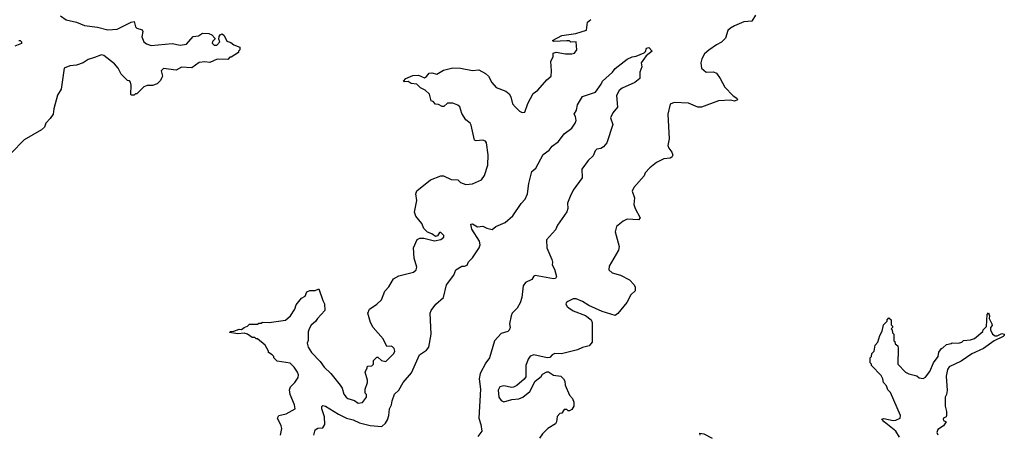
# Model space of a CAD drawing. Extents: x 2386423 to 2568864, y 578392 to 761999.
# Tile 147 of 256: x 2439712 to 2447223, y 670411 to 673575. Entities that reach past the tile are written whole.
import ezdxf

# ---------------------------------------------------------------- set-up
doc = ezdxf.new("R2010")
doc.units = 0

msp = doc.modelspace()

# ---------------------------------------------------------------- linework, layer by layer
at = {"layer": '0CON05XD'}
for points in [[(2440023.3, 673605), (2440065, 673573.3), (2440145, 673556.7), (2440205, 673530), (2440305, 673516.7), (2440385, 673497.5), (2440456.4, 673503.6), (2440563, 673557), (2440585, 673560), (2440595, 673520), (2440605, 673510), (2440645, 673497.5), (2440650, 673485), (2440642.5, 673445), (2440657.5, 673405), (2440679.3, 673389.3), (2440715, 673376.7), (2440875, 673392.5), (2440935, 673380), (2440983, 673387), (2441034.2, 673445.8), (2441075, 673452.5), (2441105, 673472.5), (2441155, 673470), (2441178.3, 673458.3), (2441200, 673435), (2441200, 673425), (2441181.7, 673408.3), (2441180, 673395), (2441195, 673380), (2441215, 673380), (2441237.5, 673405), (2441230, 673425), (2441233, 673447), (2441240.7, 673459.3), (2441256.4, 673466.4), (2441272.5, 673455), (2441290.7, 673410.7), (2441321.7, 673401.7), (2441345, 673382.5), (2441390, 673365), (2441390, 673345), (2441380, 673335), (2441380, 673325), (2441325, 673290), (2441315, 673290), (2441298.3, 673271.7), (2441217, 673273), (2441161.7, 673248.3), (2441125, 673253.3), (2441080.7, 673249.3), (2441025, 673207.5), (2440947, 673213), (2440905, 673190), (2440808.3, 673201.7), (2440790, 673185), (2440800, 673145), (2440797, 673133), (2440785, 673110), (2440760, 673085), (2440725, 673072.5), (2440685, 673072.5), (2440658.3, 673061.7), (2440605, 673010), (2440595, 673010), (2440585, 673000), (2440565, 673000), (2440560, 673005), (2440562.5, 673075), (2440557, 673097), (2440548.3, 673108.3), (2440535, 673110), (2440485, 673160), (2440462.5, 673205), (2440435, 673237.5), (2440352.4, 673302.4), (2440334.5, 673305.5), (2440282.7, 673287.3), (2440235, 673271.2), (2440195, 673246.7), (2440145, 673227.5), (2440095, 673222.5), (2440050, 673205), (2440026.7, 673045), (2440000.7, 672999.3), (2439972.5, 672895), (2439967.5, 672855), (2439945, 672820), (2439910, 672785), (2439900, 672755), (2439877, 672733), (2439745, 672657.5), (2439647.5, 672555)], [(2445325, 673610), (2445296.4, 673563.6), (2445235, 673557.5), (2445165, 673528.8), (2445135, 673510), (2445115, 673492.5), (2445095, 673433.3), (2445065.8, 673404.2), (2445026.4, 673383.6), (2444968.8, 673341.2), (2444936.7, 673315), (2444916.7, 673275), (2444907.5, 673245), (2444912.5, 673205), (2444950, 673175), (2445005, 673176.7), (2445026.4, 673166.4), (2445056.7, 673125), (2445090.7, 673060.7), (2445154.1, 672994.1), (2445182.5, 672975), (2445187.5, 672962.5), (2445165, 672953.8), (2445135, 672960), (2445043.6, 672956.4), (2444913, 672907), (2444885, 672907.5), (2444815, 672937.5), (2444705, 672942.5), (2444675, 672930), (2444657.5, 672855), (2444667.5, 672665), (2444657.5, 672615), (2444663.9, 672593.9), (2444687.5, 672565), (2444695, 672540), (2444687.5, 672525), (2444675, 672517.5), (2444625, 672512.5), (2444570, 672485), (2444520, 672445), (2444482.5, 672405), (2444476.4, 672383.6), (2444397.5, 672295), (2444383.3, 672265), (2444402.5, 672215), (2444397.5, 672165), (2444406.7, 672135), (2444446.4, 672063.6), (2444433, 672047), (2444345, 672052.5), (2444315, 672037.5), (2444263.9, 671996.1), (2444254, 671955), (2444284.2, 671844.2), (2444281.2, 671815), (2444208, 671695), (2444206.2, 671665), (2444232.1, 671642.1), (2444295, 671625.7), (2444365, 671590), (2444397.5, 671555), (2444407.5, 671535), (2444407.5, 671505), (2444374.2, 671475.8), (2444343, 671417), (2444275, 671332.5), (2444255, 671317.5), (2444155, 671346.9), (2444053.9, 671393.9), (2444005, 671424.3), (2443956.7, 671443.3), (2443935, 671443.3), (2443892.5, 671425), (2443880, 671415), (2443877.5, 671405), (2443887.5, 671385), (2443900, 671375), (2443933.2, 671353.2), (2444027.9, 671317.9), (2444071.2, 671285), (2444078.8, 671265), (2444078.8, 671115), (2444055, 671086.2), (2444005, 671073.8), (2443967.5, 671055), (2443845, 671026), (2443793.6, 671026.4), (2443775, 671017.5), (2443755, 670997.5), (2443736.4, 670993.6)], [(2441425, 671182.5), (2441375, 671176.7), (2441313, 671187), (2441320, 671195), (2441345, 671197.5), (2441385, 671212.5), (2441405, 671210), (2441423, 671227), (2441450, 671235), (2441465, 671250), (2441525, 671250), (2441535, 671260), (2441555, 671260), (2441565, 671267.5), (2441615, 671263.3), (2441738.3, 671281.7), (2441776.7, 671315), (2441810, 671365), (2441821.7, 671398.3), (2441860.7, 671449.3), (2441890, 671465), (2441901.7, 671498.3), (2441925, 671507.5), (2441965, 671507.5), (2441995, 671520), (2442023, 671433), (2442037, 671407), (2442040, 671355), (2441982.5, 671295), (2441969.3, 671270.7), (2441935, 671242.5), (2441920, 671215), (2441913.6, 671193.6), (2441913, 671127), (2441903.8, 671105), (2441911.2, 671075), (2441938.8, 671035), (2442005, 670966.2), (2442035, 670923.8), (2442085.7, 670875.7), (2442157.5, 670785), (2442171.7, 670761.7), (2442185, 670717.5), (2442202, 670695), (2442215, 670684), (2442265, 670667.5), (2442295, 670647.5), (2442326.4, 670653.6), (2442357.5, 670695), (2442357.5, 670715), (2442347.5, 670725), (2442347.5, 670755), (2442366, 670805), (2442366.2, 670825), (2442347.5, 670885), (2442361.7, 670918.3), (2442365, 670930), (2442397, 670933), (2442410, 670945), (2442410, 670975), (2442435, 671000), (2442445, 671000), (2442473, 670973), (2442505, 670967.5), (2442565, 671027.5), (2442573.3, 671045), (2442567.5, 671065), (2442555, 671077.5), (2442545, 671082.5), (2442511.7, 671081.7), (2442485, 671140), (2442407.5, 671225), (2442387.5, 671265), (2442367.5, 671335), (2442380, 671365), (2442436.4, 671403.6), (2442473, 671437), (2442497.5, 671502.5), (2442527.5, 671535), (2442564, 671596), (2442605, 671620), (2442715, 671647.5), (2442737.5, 671665), (2442742.5, 671685), (2442721.2, 671755), (2442716.7, 671835), (2442743.6, 671896.4), (2442763.6, 671906.4), (2442795, 671906.7), (2442875, 671887.5), (2442925, 671897.5), (2442947.5, 671915), (2442947, 671927), (2442925, 671950), (2442915, 671950), (2442900, 671925), (2442885, 671920), (2442855, 671940), (2442822.3, 671952.3), (2442795, 671982.5), (2442780.7, 672020.7), (2442732.5, 672075), (2442723.3, 672105), (2442741.2, 672195), (2442732.5, 672245), (2442740.7, 672269.3), (2442845, 672353.3), (2442925, 672382.5), (2442945, 672383.3), (2443004.2, 672354.2), (2443053.9, 672353.9), (2443075, 672331.2), (2443115, 672316.7), (2443165, 672323.3), (2443235, 672352.5), (2443257.5, 672385), (2443282.5, 672465), (2443286.1, 672543.9), (2443273.8, 672635), (2443265, 672646.7), (2443245, 672656.2), (2443195, 672650), (2443182.5, 672655), (2443155, 672770), (2443147.5, 672785), (2443115, 672810), (2443085, 672860), (2443069.2, 672909.2), (2443053.6, 672923.6), (2443015, 672936.7), (2442975, 672937.5), (2442947, 672913), (2442935, 672912.5), (2442907, 672927), (2442885, 672930), (2442865, 672950), (2442850, 672955), (2442837, 673007), (2442805, 673037.5), (2442770, 673055), (2442741.7, 673081.7), (2442698.3, 673088.3), (2442675, 673102.5), (2442645, 673100), (2442640, 673105), (2442657.5, 673125), (2442710.7, 673149.3), (2442755, 673151.1), (2442799.3, 673130.7), (2442815, 673140), (2442835, 673167.1), (2442855, 673170), (2442895, 673159.4), (2442945, 673189.4), (2443015, 673206.7), (2443075.8, 673205.8), (2443165, 673187.5), (2443215, 673192.5), (2443265, 673163.3), (2443287.5, 673145), (2443312.5, 673095), (2443347, 673057), (2443419.5, 673029.5), (2443445, 673010), (2443458.8, 672985), (2443472.3, 672932.3), (2443490.5, 672910.5), (2443525, 672877.5), (2443545, 672867.5), (2443565, 672870), (2443587.5, 672935), (2443629.3, 673010.7), (2443665, 673037.5), (2443732.5, 673115), (2443767.5, 673145), (2443770, 673185), (2443762.5, 673255), (2443782.5, 673295), (2443781.7, 673318.3), (2443805, 673327.5), (2443875, 673313.3), (2443925, 673313.3), (2443945, 673320), (2443962.5, 673345), (2443957, 673407), (2443917, 673403), (2443905, 673412.5), (2443885, 673413.3), (2443785, 673407.5), (2443777.5, 673415), (2443847.5, 673455), (2443955, 673468.8), (2444036.4, 673493.6), (2444043, 673557), (2444070, 673575)], [(2439704.2, 673415.8), (2439715, 673415.8), (2439726.2, 673405), (2439726.2, 673393.8), (2439675, 673372.5)], [(2442517.6, 670522.4), (2442528, 670555), (2442532.5, 670605), (2442548, 670635), (2442552, 670665), (2442571.7, 670718.3), (2442605, 670747.5), (2442636.7, 670805), (2442699.7, 670880.3), (2442761.9, 671018.1), (2442815, 671052), (2442833.2, 671076.8), (2442850, 671175), (2442844, 671335), (2442851.2, 671355), (2442886.7, 671405), (2442943.8, 671455), (2442968.3, 671551.7), (2443023.3, 671625), (2443040, 671665), (2443085, 671693.3), (2443106.1, 671693.9), (2443125, 671702.5), (2443135, 671727.5), (2443165, 671756.7), (2443216.7, 671835), (2443223.6, 671856.4), (2443218.8, 671885), (2443160, 671975), (2443152.5, 672015), (2443165, 672016.7), (2443205, 671993.3), (2443245, 672000), (2443275, 671983.8), (2443317, 671973), (2443345, 671997.5), (2443415, 672026.2), (2443475, 672078.8), (2443537.4, 672172.6), (2443567.5, 672205), (2443585.8, 672245), (2443595.7, 672324.3), (2443620, 672415), (2443648.3, 672441.7), (2443705, 672546.7), (2443752.1, 672577.9), (2443775, 672608.8), (2443823.3, 672645), (2443866.2, 672703.8), (2443924.1, 672745.9), (2443950, 672785), (2443956.2, 672805), (2443952.5, 672835), (2443942.5, 672855), (2443960, 672885), (2443967.5, 672925), (2444005, 672987.5), (2444105, 673022.5), (2444148.3, 673081.7), (2444157.5, 673105), (2444233.8, 673175), (2444255, 673203.3), (2444346.4, 673273.6), (2444385, 673292.5), (2444415, 673297.5), (2444477, 673323), (2444487, 673333), (2444493.6, 673356.4), (2444511.7, 673361.7), (2444537.5, 673335), (2444490.7, 673299.3), (2444452.5, 673245), (2444456.7, 673215), (2444442.5, 673175), (2444442.5, 673125), (2444404, 673096), (2444307.5, 673052.5), (2444285.9, 673034.1), (2444264.1, 672995.9), (2444271.7, 672908.3), (2444236.7, 672865), (2444220, 672825), (2444236.2, 672775), (2444190, 672635), (2444165, 672603.3), (2444145, 672591.2), (2444115, 672586.7), (2444102.5, 672575), (2444086.2, 672535), (2444048.8, 672501.2), (2444000, 672435), (2444002.3, 672367.7), (2443933.3, 672275), (2443910, 672225), (2443890, 672175), (2443893.8, 672135), (2443885, 672107.5), (2443813.9, 672006.1), (2443800, 671970), (2443730, 671895), (2443733.3, 671835), (2443772.5, 671745), (2443777.5, 671725), (2443773, 671703), (2443791.7, 671671.7), (2443807.5, 671615), (2443799.3, 671600.7), (2443785, 671596.7), (2443645, 671622.5), (2443633.6, 671616.4), (2443618.8, 671591.2), (2443570.5, 671569.5), (2443553.3, 671545), (2443543.3, 671455), (2443528.8, 671415), (2443505.8, 671374.2), (2443468.8, 671335), (2443460.8, 671315), (2443448, 671255), (2443453.3, 671225), (2443446.2, 671205), (2443435, 671194), (2443385, 671178.8), (2443335, 671123.8), (2443296.8, 670993.2), (2443268.8, 670955), (2443225.5, 670875), (2443217.3, 670835), (2443228.1, 670755), (2443214, 670535), (2443230, 670485), (2443237.5, 670435), (2443207.5, 670395)], [(2446425, 670390), (2446396.7, 670435), (2446307.5, 670505), (2446290, 670525), (2446305, 670532.5), (2446375, 670517.1), (2446395, 670518), (2446430, 670535), (2446432.5, 670555), (2446355, 670730), (2446335, 670750), (2446325, 670780), (2446302.5, 670805), (2446297.5, 670835), (2446285, 670860), (2446210, 670935), (2446210, 670945), (2446200, 670955), (2446200, 670995), (2446210, 671005), (2446211.7, 671028.3), (2446230, 671045), (2446238.3, 671091.7), (2446257.5, 671115), (2446272.5, 671165), (2446291.7, 671198.3), (2446302.5, 671245), (2446330, 671275), (2446330, 671285), (2446341.7, 671298.3), (2446360, 671285), (2446360, 671245), (2446370, 671235), (2446370, 671225), (2446360, 671215), (2446368.3, 671208.3), (2446370, 671185), (2446380, 671175), (2446380, 671125), (2446388.3, 671118.3), (2446391.7, 671101.7), (2446410, 671085), (2446412.5, 671065), (2446410, 670945), (2446470, 670885), (2446495, 670872.5), (2446555, 670857.5), (2446575, 670842.5), (2446605, 670837.5), (2446623, 670847), (2446655, 670890), (2446683, 670957), (2446717.5, 671005), (2446723, 671037), (2446743.6, 671066.4), (2446755, 671070), (2446783, 671097), (2446817, 671103), (2446825, 671110), (2446875, 671107.5), (2446900, 671115), (2446913, 671127), (2446965, 671132.5), (2446995, 671142.5), (2447060, 671195), (2447061.7, 671208.3), (2447087.5, 671232.5), (2447093.3, 671325), (2447102.5, 671337.5), (2447111.2, 671315), (2447106.7, 671295), (2447129.2, 671255), (2447129.7, 671240.3), (2447117.5, 671225), (2447117, 671207), (2447134, 671174), (2447152.5, 671162.5), (2447168.8, 671161.2), (2447205, 671181.2), (2447223.3, 671175), (2447223.3, 671165), (2447215, 671156.7), (2447146.4, 671123.6), (2447065, 671066.2), (2446975, 671023.8), (2446895, 670970), (2446802.5, 670925), (2446791.2, 670905), (2446780, 670855), (2446786.7, 670745), (2446782.5, 670715), (2446772.5, 670695), (2446772.5, 670625), (2446782.5, 670585), (2446782.5, 670555), (2446780, 670545), (2446760, 670535), (2446757.5, 670525), (2446760, 670515), (2446780, 670505), (2446760, 670475), (2446715, 670447.5), (2446708.8, 670425), (2446715, 670407.5)], [(2441701.4, 670405), (2441710.8, 670455), (2441707.1, 670475), (2441678, 670535), (2441687.5, 670555), (2441745, 670566.2), (2441812.5, 670605), (2441808.8, 670635), (2441775.5, 670715.5), (2441770.3, 670749.7), (2441777.4, 670772.6), (2441811.2, 670805), (2441836.6, 670843.4), (2441838.1, 670865), (2441830, 670885), (2441805, 670923.8), (2441775, 670953.8), (2441675, 670970), (2441650, 670995), (2441650, 671005), (2441638.3, 671018.3), (2441610, 671035), (2441610, 671045), (2441585, 671090), (2441525, 671140), (2441515, 671140), (2441505, 671150), (2441485, 671150), (2441450, 671175), (2441425, 671182.5)], [(2443736.4, 670993.6), (2443633, 671017), (2443605, 671007.5), (2443590, 670985), (2443573.3, 670935), (2443571.7, 670848.3), (2443559.3, 670830.7), (2443505, 670782.5), (2443479.3, 670770.7), (2443465, 670766.7), (2443405, 670780), (2443375, 670773.3), (2443363, 670747), (2443366.2, 670695), (2443385, 670667.5), (2443405, 670657.5), (2443465, 670676.7), (2443519.3, 670680.7), (2443550, 670695), (2443603, 670737), (2443643.6, 670816.4), (2443689.3, 670850.7), (2443700.7, 670869.3), (2443733, 670887), (2443747, 670887), (2443785, 670862.5), (2443840, 670855), (2443860, 670835), (2443870, 670815), (2443872.5, 670785), (2443905, 670710), (2443930, 670685), (2443940, 670655), (2443940, 670625), (2443925, 670600), (2443905, 670590), (2443895, 670590), (2443885, 670600), (2443865, 670600), (2443848.3, 670571.7), (2443831.7, 670568.3), (2443813, 670547), (2443807.5, 670505), (2443799.3, 670490.7), (2443740, 670455), (2443700, 670415), (2443678.3, 670381.7)], [(2441956.7, 670405), (2441966.7, 670445), (2441985, 670458.8), (2442025, 670461.2), (2442038.8, 670485), (2442035.8, 670545), (2442016, 670605), (2442016.4, 670623.6), (2442025, 670630), (2442045, 670626.7), (2442145, 670563.3), (2442204.2, 670534.2), (2442255, 670520.8), (2442305, 670498.6), (2442385, 670478.6), (2442475, 670470.6), (2442502.9, 670495), (2442517.6, 670522.4)], [(2444902.5, 670405), (2444901.7, 670418.3), (2444930, 670415), (2444995, 670382.5)]]:
    msp.add_lwpolyline(points, dxfattribs=at)

doc.saveas('drawing.dxf')
